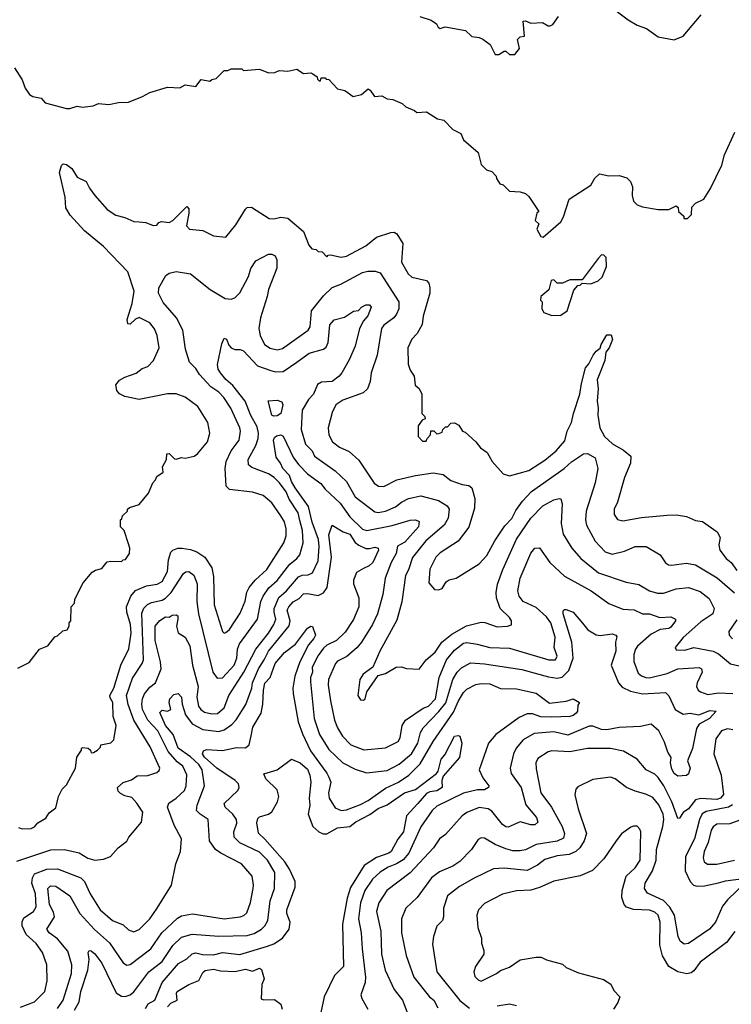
# Model space of a CAD drawing. Extents: x 1793424 to 1900092, y 321114 to 470632.
# Tile 238 of 256: x 1857481 to 1861497, y 435322 to 440877. Entities that reach past the tile are written whole.
import ezdxf

# ---------------------------------------------------------------- set-up
doc = ezdxf.new("R2010")
doc.units = 0

msp = doc.modelspace()

# ---------------------------------------------------------------- linework, layer by layer
at = {"layer": '0CON05XD'}
for points in [[(1860795, 440967.5), (1860915, 440876.7), (1860966.4, 440846.4), (1861017.7, 440827.7), (1861085, 440780), (1861175, 440763.3), (1861225.9, 440784.1), (1861326.2, 440905)], [(1859740, 440895), (1859802.5, 440875), (1859833.3, 440853.3), (1859842.5, 440835), (1859855, 440827.5), (1859883, 440837), (1859996.4, 440816.4), (1860033, 440783), (1860075, 440777.5), (1860095, 440767.5), (1860136.4, 440736.4), (1860165, 440680), (1860185, 440680), (1860215, 440700), (1860225, 440700), (1860245, 440680), (1860275, 440680), (1860302.5, 440715), (1860290, 440765), (1860305, 440780), (1860330, 440785), (1860321.7, 440868.3), (1860335, 440870), (1860365, 440857.5), (1860431.7, 440861.7), (1860463, 440843), (1860475, 440842.5), (1860489.3, 440850.7), (1860522.5, 440895)], [(1857452.5, 440605), (1857495, 440537.5), (1857511.7, 440491.7), (1857537.5, 440455), (1857555, 440443.8), (1857602.5, 440435), (1857625, 440408.8), (1857746.1, 440376.1), (1857765, 440376.2), (1857805, 440390), (1857835, 440383.8), (1857895, 440390.8), (1857926.1, 440403.9), (1857985, 440398.8), (1858039.3, 440410.7), (1858095, 440411.2), (1858175, 440443.3), (1858215, 440466.2), (1858315, 440496.2), (1858385, 440492.5), (1858415, 440510), (1858475, 440500), (1858505, 440540), (1858555, 440530), (1858565, 440540), (1858590, 440545), (1858635, 440590), (1858655, 440590), (1858675, 440600), (1858735, 440600), (1858745, 440590), (1858835, 440597.5), (1858885, 440577.5), (1858921.7, 440578.3), (1858945, 440590), (1858995, 440587.5), (1859045, 440597.5), (1859083, 440573), (1859125, 440577.5), (1859135, 440572.5), (1859160, 440555), (1859161.7, 440541.7), (1859171.7, 440531.7), (1859178.3, 440531.7), (1859181.7, 440548.3), (1859205, 440550), (1859211.7, 440541.7), (1859225, 440540), (1859275, 440487.5), (1859317, 440477), (1859363, 440443), (1859410, 440455), (1859447, 440487), (1859459.3, 440479.3), (1859483, 440443), (1859525, 440447.5), (1859555, 440430), (1859587, 440427), (1859640, 440405), (1859660, 440385), (1859710, 440365), (1859723, 440353), (1859777, 440357), (1859838.3, 440318.3), (1859875, 440310), (1859925, 440257.5), (1859970, 440235), (1859985, 440200), (1860068.3, 440128.3), (1860085, 440060), (1860115, 440030), (1860145, 440020), (1860170, 439995), (1860171.7, 439981.7), (1860191.7, 439951.7), (1860210, 439945), (1860245, 439910), (1860305, 439906.7), (1860336.1, 439896.1), (1860355, 439880), (1860410, 439795), (1860400, 439785), (1860390, 439745), (1860410, 439725), (1860400, 439695), (1860423, 439653), (1860435, 439650), (1860535, 439737.5), (1860550, 439765), (1860582.5, 439865), (1860705, 439943.3), (1860727, 439983), (1860753, 440007), (1860805, 439996.7), (1860865, 439998.8), (1860907.5, 439985), (1860927.5, 439965), (1860940, 439935), (1860936.7, 439885), (1860945, 439852.5), (1860965, 439833.3), (1860995, 439821.2), (1861085, 439806.2), (1861145, 439806.7), (1861185, 439827.5), (1861197, 439817), (1861200, 439795), (1861228.3, 439768.3), (1861230, 439755), (1861250, 439755), (1861271.7, 439778.3), (1861275, 439820), (1861295, 439842.5), (1861342.5, 439865), (1861380, 439925), (1861443.9, 440056.1), (1861458.8, 440115), (1861517.7, 440242.3)], [(1857470.7, 437219.3), (1857535, 437250), (1857593.6, 437326.4), (1857640, 437345), (1857680, 437395), (1857695, 437400), (1857725, 437430), (1857750, 437435), (1857760, 437455), (1857760, 437475), (1857770, 437485), (1857772.5, 437565), (1857790, 437585), (1857793, 437607), (1857839.3, 437700.7), (1857890.7, 437759.3), (1857908.3, 437771.7), (1857945, 437780), (1857975, 437817.5), (1857995, 437822.5), (1858055, 437820), (1858065, 437830), (1858078.3, 437831.7), (1858100, 437865), (1858102.5, 437895), (1858095, 437920), (1858070, 437995), (1858050, 438015), (1858050, 438055), (1858058.3, 438061.7), (1858061.7, 438078.3), (1858090, 438105), (1858090, 438115), (1858100, 438125), (1858155, 438142.5), (1858207.5, 438205), (1858232.5, 438265), (1858248.3, 438281.7), (1858255, 438300), (1858290, 438325), (1858287.5, 438355), (1858310, 438395), (1858311.7, 438428.3), (1858325, 438430), (1858355, 438400), (1858365, 438397.5), (1858395, 438406.7), (1858415, 438403.8), (1858465, 438413.8), (1858485, 438427.5), (1858541.2, 438495), (1858553.8, 438545), (1858543.9, 438603.9), (1858486.2, 438695), (1858415, 438747.5), (1858365, 438766.7), (1858316.1, 438766.1), (1858155, 438734), (1858075, 438751.2), (1858045, 438766.7), (1858030, 438785), (1858023.6, 438816.4), (1858045, 438842.5), (1858075, 438860), (1858137.7, 438882.3), (1858171.7, 438908.3), (1858205, 438920), (1858236.7, 438955), (1858268.8, 439025), (1858256.2, 439095), (1858242.3, 439132.3), (1858215, 439166.7), (1858155, 439196.2), (1858135, 439186.7), (1858105, 439158.8), (1858090.8, 439160.8), (1858088.6, 439185), (1858116.9, 439275), (1858127.1, 439345), (1858091.4, 439455), (1857955, 439597.1), (1857847.5, 439685), (1857766, 439775), (1857742, 439815), (1857737.5, 439875), (1857706.2, 440015), (1857717.5, 440055), (1857727, 440063), (1857745, 440060), (1857775, 440036.7), (1857805, 439988.8), (1857856.2, 439965), (1857875.8, 439925.8), (1857906, 439885), (1857975.7, 439805.7), (1858024.5, 439774.5), (1858075, 439760.8), (1858125, 439738.8), (1858155, 439736), (1858192.3, 439732.3), (1858235, 439716.2), (1858255, 439717.5), (1858266.7, 439733.3), (1858280.7, 439739.3), (1858325, 439732.5), (1858345, 439743.8), (1858425, 439822.5), (1858435, 439810), (1858436.1, 439786.1), (1858423.3, 439715), (1858440, 439695), (1858515, 439687.5), (1858575, 439657.5), (1858645, 439650), (1858700.7, 439719.3), (1858755, 439807.5), (1858765, 439817.5), (1858789.3, 439819.3), (1858890, 439755), (1858916.1, 439753.9), (1858955, 439763.3), (1858995, 439757.5), (1859083, 439683), (1859113.3, 439605), (1859130, 439585), (1859155, 439580), (1859165, 439570), (1859188.3, 439568.3), (1859215, 439540), (1859221.7, 439548.3), (1859235, 439550), (1859295, 439536.7), (1859325, 439543.8), (1859435, 439601.2), (1859495, 439650), (1859575, 439676.2), (1859595, 439677.5), (1859609.3, 439669.3), (1859643.8, 439615), (1859635, 439510), (1859672.7, 439442.7), (1859695, 439423.8), (1859777.5, 439405), (1859790.7, 439390.7), (1859796.7, 439365)], [(1858306.5, 439433.5), (1858325, 439447.5), (1858365, 439455.8), (1858445, 439442.5), (1858556.2, 439355), (1858640, 439305), (1858675, 439300.6), (1858695, 439307.5), (1858723.1, 439336.9), (1858772.1, 439427.9), (1858785, 439473.8), (1858814.3, 439515.7), (1858885, 439553.3), (1858905, 439553.3), (1858922.5, 439545), (1858933, 439523), (1858933.3, 439475), (1858885.8, 439355), (1858878.6, 439315), (1858840, 439195), (1858831.4, 439135), (1858838.6, 439095), (1858862.9, 439045), (1858895, 439024.3), (1858934.3, 439014.3), (1858965, 439021.4), (1859110, 439125), (1859120, 439145), (1859127.1, 439235), (1859195, 439319.2), (1859245, 439365.8), (1859293.3, 439385), (1859415, 439450.8), (1859445, 439458.6), (1859487.9, 439457.9), (1859515, 439448), (1859620.8, 439285), (1859621.4, 439245), (1859608.6, 439215), (1859592, 439195), (1859535.5, 439154.5), (1859522.9, 439135), (1859498.1, 438985), (1859464.4, 438885.6), (1859460, 438835), (1859444.2, 438795), (1859418.9, 438771.1), (1859305, 438730), (1859266.2, 438705), (1859245, 438660), (1859222.5, 438575), (1859226, 438535), (1859246, 438495), (1859286.7, 438465), (1859340.9, 438440.9), (1859395, 438391.2), (1859481.5, 438261.5), (1859505.8, 438245.8), (1859535.7, 438244.3), (1859609.7, 438280.3), (1859715, 438305.7), (1859815, 438321.4), (1859871.7, 438311.7), (1859915, 438277.5), (1859977.5, 438255), (1860015, 438249.2), (1860032.5, 438235), (1860049.2, 438175), (1860048.3, 438121.7), (1860015.5, 438014.5), (1859955.5, 437934.5), (1859855, 437869.2), (1859830, 437845), (1859795, 437777.5), (1859790.7, 437700.7), (1859821.7, 437661.7), (1859845, 437660), (1859865, 437667.5), (1859887.5, 437705), (1859904.1, 437715.9), (1859945, 437726.7), (1860075, 437807.5), (1860118, 437855), (1860163.3, 437936.7), (1860218.7, 438021.3), (1860258, 438062), (1860281.1, 438108.9), (1860318.8, 438161.2), (1860369.2, 438215), (1860554.7, 438345.3), (1860595, 438382.9), (1860662.6, 438427.4), (1860685, 438429.2), (1860729.2, 438405), (1860744.2, 438345), (1860729.2, 438265), (1860678.6, 438105), (1860674.4, 438055), (1860680, 438025), (1860728.6, 437935), (1860785.5, 437875.5), (1860825, 437861.4), (1860895, 437878.6), (1860955, 437905.8), (1861015.8, 437905.8), (1861095, 437857.5), (1861125, 437812.5), (1861142, 437802), (1861160.5, 437800.5), (1861245, 437811.4), (1861295, 437801.4), (1861418, 437728), (1861515, 437644)], [(1860485, 439207.5), (1860535, 439210), (1860570, 439235), (1860608.3, 439351.7), (1860631.7, 439378.3), (1860645, 439380), (1860655, 439390), (1860705, 439387.5), (1860746.1, 439403.9), (1860767.5, 439425), (1860792.5, 439485), (1860790, 439535), (1860778.3, 439548.3), (1860765, 439550), (1860745, 439530), (1860655, 439410), (1860585, 439410), (1860545, 439390), (1860515, 439390), (1860495, 439410), (1860480, 439405), (1860467, 439353), (1860422.5, 439315), (1860420, 439295), (1860430, 439285), (1860427.5, 439245), (1860440, 439225), (1860485, 439207.5)], [(1857475, 436320), (1857495, 436312.5), (1857546.1, 436313.9), (1857565, 436322.5), (1857583.9, 436346.1), (1857628.3, 436371.7), (1857647, 436403), (1857685, 436430), (1857700, 436495), (1857720, 436535), (1857745, 436560), (1857796.7, 436655), (1857803, 436717), (1857830, 436755), (1857830, 436765), (1857835, 436770), (1857867, 436767), (1857880, 436755), (1857885, 436740), (1857897, 436743), (1857920, 436755), (1857937, 436773), (1857940, 436785), (1857995, 436796.7), (1858013.3, 436815), (1858026.2, 436895), (1858009.4, 436945), (1858007.5, 437025), (1857991.3, 437051.3), (1857990.6, 437065), (1858013.1, 437105), (1858052.2, 437235), (1858096.7, 437326.7), (1858110.4, 437415), (1858106.1, 437465), (1858086.2, 437535), (1858084.5, 437565), (1858108.5, 437625), (1858135, 437657.5), (1858196.1, 437683.9), (1858257.8, 437692.2), (1858285, 437707.1), (1858315, 437763.8), (1858320.6, 437829.4), (1858335, 437873.3), (1858345.5, 437884.5), (1858374.5, 437895.5), (1858395.5, 437895.5), (1858445, 437888.1), (1858481.2, 437875), (1858525.7, 437845), (1858565.6, 437785), (1858575.6, 437735), (1858579.5, 437575), (1858626.1, 437426.1), (1858635, 437416.7), (1858645, 437418.8), (1858665, 437436.2), (1858725, 437528), (1858753.4, 437596.6), (1858763.1, 437646.9), (1858776.9, 437673.1), (1858810, 437715), (1858876.7, 437775), (1858971.4, 437925), (1858984.5, 437965.5), (1858984.5, 438005), (1858975, 438043.3), (1858955, 438078.8), (1858905, 438152), (1858855, 438192), (1858795, 438212), (1858665.9, 438225.9), (1858646.2, 438245), (1858640, 438345), (1858645.6, 438385), (1858674.4, 438445), (1858719.4, 438505), (1858727.1, 438555), (1858722.9, 438575), (1858673.1, 438685), (1858633.3, 438745), (1858605, 438775.6), (1858560, 438805), (1858496.5, 438875), (1858475, 438909.2), (1858438.6, 438945), (1858417.8, 439017.8), (1858401.1, 439125), (1858365.6, 439195), (1858291.8, 439281.8), (1858264.4, 439335), (1858265.6, 439365), (1858306.5, 439433.5)], [(1859796.7, 439365), (1859796.2, 439335), (1859758, 439205), (1859751.7, 439158.3), (1859725, 439107.5), (1859693.3, 439075), (1859671.2, 439025), (1859673, 438933), (1859685, 438900), (1859707.5, 438865), (1859712.5, 438815), (1859736.4, 438796.4), (1859750, 438765), (1859750, 438655), (1859768.3, 438638.3), (1859770, 438625), (1859751.7, 438618.3), (1859730, 438585), (1859730, 438525), (1859755, 438500), (1859775, 438500), (1859780, 438515), (1859800, 438535), (1859801.7, 438558.3), (1859818.3, 438558.3), (1859835, 438540), (1859847, 438543), (1859865, 438550), (1859870, 438565), (1859885, 438580), (1859895, 438580), (1859915, 438600), (1859935, 438602.5), (1859959.3, 438589.3), (1859980, 438555), (1859995, 438550), (1860055.9, 438495.9), (1860082.3, 438462.3), (1860120, 438435), (1860146.7, 438385), (1860210, 438315), (1860245, 438303.8), (1860355, 438333.1), (1860445, 438392.9), (1860509.2, 438445), (1860558, 438502), (1860570.6, 438555), (1860595.6, 438605), (1860606.1, 438656.1), (1860642.5, 438765), (1860651.2, 438825), (1860675, 438912.5), (1860693.3, 438935), (1860717.5, 438985), (1860735, 439007.5), (1860757, 439023), (1860763.3, 439045), (1860795, 439100), (1860818.3, 439098.3), (1860827, 439073), (1860807.5, 439025), (1860788.3, 439001.7), (1860782.5, 438955), (1860740, 438845), (1860745.7, 438795), (1860739.2, 438725), (1860746, 438685), (1860744.2, 438645), (1860755.8, 438575), (1860782, 438525), (1860826.7, 438485), (1860888.3, 438448.3), (1860930, 438415), (1860927.5, 438375), (1860893.8, 438295), (1860854, 438155), (1860836.7, 438115), (1860836.7, 438085), (1860855, 438056.7), (1860885, 438048.8), (1860991.2, 438068.8), (1861135, 438081.4), (1861185, 438083.1), (1861244.3, 438074.3), (1861295, 438052.5), (1861335, 438046), (1861417.7, 437987.7), (1861433.3, 437955), (1861426.2, 437915), (1861432, 437885), (1861467.9, 437837.9), (1861495.5, 437815.5), (1861528.6, 437768.6)], [(1859044.5, 438945.5), (1859115, 438995.7), (1859195, 439018.6), (1859210.3, 439029.7), (1859221.4, 439055), (1859230.8, 439155), (1859255, 439183.8), (1859315, 439198.8), (1859365, 439232.5), (1859393.6, 439236.4), (1859410, 439255), (1859435, 439268.6), (1859455, 439268.6), (1859464.2, 439255), (1859445, 439206.7), (1859421.9, 439178.1), (1859399.2, 439135), (1859374.2, 439035), (1859341.3, 438958.7), (1859300, 438885), (1859283.8, 438865), (1859245, 438835.8), (1859185, 438831.9), (1859161.1, 438818.9), (1859138.9, 438765), (1859110.8, 438735), (1859075.8, 438675), (1859070.6, 438565), (1859095, 438482), (1859132, 438445), (1859144.2, 438415), (1859262.1, 438332.1), (1859325, 438272), (1859374.2, 438185), (1859485, 438101.1), (1859505, 438096.5), (1859545.3, 438104.7), (1859601.8, 438128.2), (1859635, 438155.6), (1859675, 438175.8), (1859745, 438190), (1859843.8, 438165), (1859893.3, 438135), (1859904, 438115), (1859898.6, 438065), (1859877.5, 438025), (1859773.7, 437936.3), (1859697.6, 437842.4), (1859676.1, 437773.9), (1859658.8, 437741.2), (1859637.6, 437592.4), (1859610, 437490), (1859512.9, 437315), (1859473.3, 437225), (1859420, 437185), (1859400, 437155), (1859390, 437065), (1859405, 437040), (1859421.7, 437038.3), (1859430, 437045), (1859440, 437085), (1859505, 437177.5), (1859545, 437188.8), (1859605, 437223.8), (1859635, 437226.7), (1859665, 437216.7), (1859735, 437213.3), (1859775.8, 437265), (1859825, 437309.2), (1859864.2, 437365), (1859920, 437410), (1860002.4, 437457.6), (1860085, 437478.1), (1860106.8, 437476.8), (1860175, 437450.8), (1860235, 437456.2), (1860256.2, 437463.8), (1860256.7, 437485), (1860246.2, 437505), (1860192.5, 437555), (1860172.2, 437615), (1860170.6, 437645), (1860177.6, 437692.4), (1860207.8, 437775), (1860284, 437946), (1860365.4, 438064.6), (1860434, 438135), (1860495, 438167.5), (1860525, 438176.2), (1860535, 438173.3), (1860542.5, 438145), (1860536.9, 438035), (1860548, 437975), (1860598, 437895), (1860647.4, 437837.4), (1860747.1, 437757.1), (1860903, 437703), (1860975, 437691.4), (1861035, 437655.7), (1861081.3, 437641.3), (1861115, 437641.4), (1861185, 437665.6), (1861255, 437674.3), (1861321.4, 437651.4), (1861371.3, 437611.3), (1861400, 437555), (1861392.5, 437525), (1861325, 437480), (1861225, 437390.6), (1861180, 437335), (1861185, 437322.5), (1861235, 437320), (1861285, 437335.4), (1861395, 437314.3), (1861425, 437300), (1861492.4, 437242.4), (1861582.1, 437222.1)], [(1857465, 436130), (1857657.4, 436192.6), (1857735, 436195.5), (1857775, 436186.9), (1857816.2, 436176.2), (1857865, 436145.8), (1857905, 436136), (1857955, 436141.2), (1857993.6, 436156.4), (1858037.5, 436205), (1858085, 436242.5), (1858096.7, 436265), (1858169.5, 436350.5), (1858175.7, 436405.7), (1858142.5, 436457.5), (1858115, 436488), (1858075, 436498), (1858050.9, 436510.9), (1858036.2, 436525), (1858033.3, 436545), (1858065, 436573.8), (1858111.7, 436588.3), (1858145, 436611.2), (1858205, 436612), (1858255, 436630), (1858268.3, 436641.7), (1858271.2, 436655), (1858217.1, 436775), (1858125.4, 436925), (1858094, 437014), (1858083.9, 437065), (1858117.9, 437162.1), (1858172.9, 437245), (1858180, 437265), (1858170.5, 437529.5), (1858182.3, 437557.7), (1858203, 437577), (1858225, 437588.5), (1858285, 437601.9), (1858305, 437613.3), (1858336.2, 437645), (1858405, 437752), (1858417.9, 437762.1), (1858436.2, 437763.8), (1858463.6, 437743.6), (1858483.5, 437695), (1858481.2, 437595), (1858490.9, 437525), (1858570.6, 437195), (1858595, 437162.9), (1858625, 437164.4), (1858691.5, 437235), (1858706.7, 437275), (1858710.9, 437325), (1858721.1, 437355), (1858823.5, 437495), (1858841.5, 437595), (1858854.4, 437625), (1858887.6, 437672.4), (1858935, 437713.1), (1859005.4, 437804.6), (1859045, 437837.1), (1859061.4, 437858.6), (1859081.8, 437925), (1859076.8, 437995), (1859061.8, 438051.8), (1859052.7, 438095), (1859001.5, 438171.5), (1858985, 438212.5), (1858947.8, 438265), (1858916.9, 438295), (1858885, 438315.5), (1858791.1, 438351.1), (1858772, 438365), (1858770, 438395), (1858813.3, 438475), (1858827.8, 438515), (1858829.2, 438545), (1858820.5, 438580.5), (1858784.8, 438644.8), (1858754.5, 438725), (1858685, 438812.9), (1858645, 438847.1), (1858614.4, 438885), (1858600.6, 438905), (1858597.5, 438932.5), (1858622, 439048), (1858635, 439080), (1858647.5, 439075), (1858661.7, 439041.7), (1858675, 439026.7), (1858695, 439016.7), (1858725, 439016), (1858745, 439008), (1858823.8, 438925), (1858897.6, 438897.6), (1858925, 438890.6), (1858967.5, 438892.5), (1859044.5, 438945.5)], [(1858915, 438640), (1858905, 438646.7), (1858883.3, 438726.7), (1858935, 438730), (1858960.5, 438720.5), (1858965.6, 438705), (1858955.8, 438655), (1858935, 438642.9), (1858915, 438640)], [(1858363.3, 436115), (1858389.2, 436185), (1858394, 436255), (1858352.1, 436332.1), (1858315.7, 436435), (1858323.3, 436456.7), (1858365, 436485.7), (1858410.9, 436529.1), (1858421.1, 436555), (1858425, 436617.5), (1858401.5, 436665), (1858370.5, 436690.5), (1858319.1, 436749.1), (1858260.4, 436865), (1858204.8, 436924.8), (1858173.9, 436985), (1858170.8, 437015), (1858174, 437046), (1858185.5, 437074.5), (1858215, 437112), (1858247.5, 437135), (1858280.5, 437215), (1858276.2, 437255), (1858246.7, 437375), (1858246.5, 437455), (1858271.7, 437488.3), (1858305, 437507.5), (1858325, 437506.2), (1858342.6, 437517.4), (1858365, 437519.2), (1858372.9, 437512.9), (1858374.5, 437495), (1858365.6, 437455), (1858375, 437417.5), (1858415, 437394), (1858441.8, 437345), (1858455.6, 437235), (1858487.8, 437115), (1858480.8, 437055), (1858490.5, 437005), (1858504.3, 436985), (1858525, 436970), (1858565, 436960.9), (1858596.8, 436963.2), (1858634.4, 436995), (1858660.6, 437065), (1858746.2, 437195), (1858813.5, 437325), (1858884.5, 437415), (1858915.4, 437465), (1858926.7, 437495), (1858916.9, 437535), (1858918.2, 437555), (1858942.9, 437617.1), (1858987.3, 437655), (1859055, 437732.9), (1859075, 437742.9), (1859110, 437745), (1859133.6, 437756.4), (1859166.2, 437823.8), (1859172, 437905), (1859167.9, 437945), (1859132.7, 438042.7), (1859111.1, 438131.1), (1859036.1, 438235), (1859015, 438270.8), (1859003.8, 438305), (1858965.7, 438345), (1858953.8, 438375), (1858929.2, 438409.2), (1858912.7, 438505), (1858919.4, 438520.6), (1858930.9, 438529.1), (1858955, 438534), (1858967.6, 438527.6), (1859027.1, 438405), (1859057.1, 438365), (1859106, 438315), (1859180.6, 438260.6), (1859205, 438228.6), (1859288.9, 438148.9), (1859345, 438071.5), (1859415, 438002.5), (1859440, 437995), (1859582.7, 438022.7), (1859685, 438052.9), (1859715, 438055.8), (1859735.8, 438045.8), (1859732.5, 438015), (1859655, 437930), (1859614, 437906), (1859606.7, 437865), (1859577.3, 437815), (1859544.5, 437725.5), (1859530.8, 437635), (1859500, 437525), (1859472.5, 437465), (1859410, 437365), (1859385, 437335.7), (1859328, 437285), (1859275, 437257.1), (1859264.2, 437245), (1859224.5, 437154.5), (1859222.1, 437122.1), (1859234.5, 437034.5), (1859256.9, 436925), (1859275, 436881.2), (1859303.1, 436835), (1859350, 436785), (1859422.9, 436757.1), (1859545, 436769.2), (1859616.2, 436805), (1859628, 436825), (1859640, 436895), (1859658.6, 436925), (1859757.7, 436992.3), (1859787.5, 437005), (1859827.1, 437045), (1859848.2, 437165), (1859890.6, 437265), (1859935, 437320), (1859985, 437358.8), (1860005, 437362.5), (1860063.6, 437353.6), (1860135, 437335.5), (1860245, 437331.8), (1860467.5, 437265), (1860504.3, 437265.7), (1860514.2, 437285.8), (1860498.2, 437335), (1860502.7, 437392.7), (1860477.9, 437475), (1860455, 437507.8), (1860395, 437560.6), (1860322, 437595), (1860300, 437625), (1860292.5, 437655), (1860305, 437726.7), (1860365, 437866.7), (1860387.5, 437895), (1860415, 437896.7), (1860472.9, 437815), (1860555, 437737.1), (1860705.5, 437655.5), (1860805, 437582.5), (1860885, 437551.9), (1860948.3, 437548.3), (1860995, 437525.8), (1861035, 437524.2), (1861094.2, 437504.2), (1861155, 437508.8), (1861182.5, 437495), (1861182.5, 437485), (1861155, 437449.2), (1861145, 437442.9), (1861095, 437436), (1861045, 437410), (1860968.3, 437341.7), (1860955.8, 437325), (1860947.1, 437295), (1860946.7, 437256.7), (1860970.7, 437190.7), (1860990, 437175), (1861015, 437165.7), (1861035.5, 437164.5), (1861135, 437188.9), (1861195, 437215.4), (1861315, 437222.9), (1861328, 437215), (1861332.9, 437195), (1861304, 437135), (1861301.2, 437115), (1861310, 437095), (1861322.5, 437085), (1861365, 437070.8), (1861425, 437080), (1861505, 437074.7)], [(1857695, 435299.2), (1857726.5, 435345), (1857773.5, 435495), (1857775.5, 435545.5), (1857752, 435622), (1857695, 435690.6), (1857647.5, 435725), (1857633.8, 435745), (1857677.1, 435815), (1857671.9, 435841.9), (1857649.4, 435885), (1857640, 435975), (1857655, 435990), (1857685, 435988), (1857764.5, 435934.5), (1857820.8, 435835), (1857904.2, 435744.2), (1857988.9, 435668.9), (1858065, 435556), (1858085, 435542), (1858104.2, 435545.8), (1858222, 435635), (1858284.3, 435725), (1858371.9, 435808.1), (1858395, 435821.9), (1858456.8, 435833.2), (1858635, 435804.4), (1858725, 435815.6), (1858746.4, 435823.6), (1858762.4, 435837.6), (1858783.4, 435896.6), (1858799.4, 435975), (1858801.4, 435995), (1858792.5, 436045), (1858733.6, 436113.6), (1858615.5, 436175.5), (1858585.8, 436195.8), (1858552, 436245), (1858545.8, 436365), (1858498.8, 436395), (1858478.8, 436415), (1858482.9, 436445), (1858523.3, 436555), (1858510.9, 436645), (1858491.8, 436675), (1858445, 436717.9), (1858375, 436767.3), (1858347.8, 436845), (1858303.8, 436895), (1858271.4, 436968.6), (1858285, 436981.2), (1858315, 436976.2), (1858333.3, 436985), (1858325.6, 437025), (1858328.1, 437045), (1858350.2, 437069.8), (1858375.5, 437075.5), (1858394.3, 437055), (1858397.5, 437015), (1858416.9, 436955), (1858455, 436904.4), (1858515, 436871.8), (1858605, 436861.1), (1858635, 436870), (1858679.2, 436900.8), (1858702.7, 436927.3), (1858756.8, 437013.2), (1858792.1, 437105), (1858794.6, 437135), (1858828.5, 437215), (1858861.8, 437265), (1858885, 437314.4), (1859002.6, 437457.4), (1859007.8, 437485), (1858991.1, 437545), (1858999.2, 437565), (1859025, 437592), (1859058.3, 437611.7), (1859082.1, 437637.9), (1859105, 437640), (1859165, 437628), (1859195, 437644), (1859216, 437674), (1859241.2, 437845), (1859225, 437970), (1859244, 438026), (1859306.8, 437986.8), (1859345, 437973.6), (1859375, 437928.1), (1859395, 437911.9), (1859435, 437894.3), (1859455, 437892.9), (1859485, 437901.4), (1859503.8, 437895), (1859505.7, 437885), (1859474.3, 437815), (1859452.5, 437795), (1859420.8, 437780.8), (1859382.6, 437757.4), (1859364.6, 437715), (1859365.5, 437695), (1859394.3, 437615), (1859395.7, 437595), (1859394.2, 437565), (1859365, 437493.8), (1859318.2, 437421.8), (1859270, 437375), (1859215, 437348.1), (1859195, 437331.4), (1859165, 437290), (1859131.2, 437225), (1859134.5, 437195), (1859122.8, 437165), (1859121.5, 437141.5), (1859142.5, 436935), (1859173.4, 436843.4), (1859225, 436759.2), (1859304.2, 436685), (1859375, 436649.2), (1859438.8, 436628.8), (1859555, 436640.9), (1859623.1, 436676.9), (1859692.7, 436735), (1859728.2, 436795), (1859744, 436856), (1859757.3, 436882.7), (1859846.7, 436973.3), (1859886.3, 437023.7), (1859926.4, 437155), (1859950.5, 437195), (1859975, 437220.6), (1860025, 437248.1), (1860105, 437243.3), (1860315, 437211.5), (1860465, 437168.8), (1860515, 437162.7), (1860542.2, 437167.8), (1860580.8, 437205), (1860603.8, 437275), (1860597.8, 437365), (1860548, 437525), (1860548.3, 437541.7), (1860555, 437550), (1860565, 437550), (1860605, 437533.8), (1860657.5, 437472.5), (1860688, 437435), (1860735, 437405.8), (1860757, 437403), (1860825, 437412.5), (1860845.8, 437405), (1860850.8, 437395), (1860844, 437365), (1860845.5, 437315), (1860820, 437235), (1860861.4, 437135), (1860880.9, 437110.9), (1860928.2, 437088.2), (1860995, 437073.1), (1861125, 437082), (1861145, 437062), (1861180, 436985), (1861225, 436959.5), (1861265, 436964), (1861313.9, 436956.1), (1861375, 436980), (1861412.5, 436975), (1861373.8, 436935), (1861316.6, 436903.4), (1861301.3, 436878.7), (1861278.6, 436765), (1861250, 436695), (1861264, 436655), (1861255, 436622.5), (1861245, 436613.8), (1861195, 436608.8), (1861175, 436624.4), (1861161.7, 436648.3), (1861153.6, 436685), (1861157.5, 436715), (1861139.6, 436745), (1861120.4, 436800.4), (1861087.5, 436865), (1861045, 436902), (1860985, 436890), (1860865, 436884.3), (1860795, 436871.4), (1860765, 436873.3), (1860715, 436891.4), (1860695, 436891.4), (1860575, 436840), (1860495, 436860), (1860385, 436850.6), (1860322, 436815), (1860282.8, 436767.2), (1860267.1, 436735), (1860248.6, 436655), (1860254.3, 436625), (1860311.2, 436545), (1860337.9, 436447.9), (1860396.9, 436375), (1860405, 436350), (1860387.5, 436335), (1860365, 436334), (1860305, 436352), (1860238.6, 436321.4), (1860225, 436322.5), (1860206.8, 436336.8), (1860145, 436412.5), (1860125, 436425.6), (1860075, 436432.9), (1860003.8, 436405), (1859978, 436385), (1859885, 436280), (1859851.2, 436255), (1859816, 436205), (1859685, 436063.1), (1859552.5, 435965), (1859507.1, 435895), (1859495.6, 435845), (1859518.5, 435735), (1859523.3, 435605), (1859544.4, 435515), (1859594, 435405), (1859642, 435345), (1859675, 435257.5)], [(1861528.7, 437491.3), (1861482.5, 437425), (1861484.2, 437405), (1861503.3, 437383.3)], [(1857790.7, 435289.3), (1857816.5, 435335), (1857826.2, 435395), (1857865.4, 435515), (1857873.1, 435575), (1857868, 435615), (1857874.2, 435625.8), (1857885, 435623.8), (1857905, 435606), (1857944.6, 435554.6), (1858026.3, 435386.3), (1858055, 435368.6), (1858075.8, 435365.8), (1858105, 435375.6), (1858125, 435392.9), (1858210.6, 435505), (1858285, 435564.4), (1858345, 435654.2), (1858395, 435700.6), (1858455, 435718.6), (1858605.6, 435705.6), (1858765, 435709.5), (1858805, 435721.1), (1858845.8, 435745), (1858865, 435764), (1858881.9, 435795), (1858894.4, 435905), (1858920, 435975), (1858921.1, 436065), (1858879.4, 436135), (1858835, 436179.4), (1858723.6, 436233.6), (1858691.9, 436265), (1858690.6, 436295), (1858706.6, 436343.4), (1858704.4, 436365), (1858685, 436394.3), (1858641.4, 436435), (1858634.3, 436455), (1858712.3, 436527.7), (1858720, 436545), (1858716.2, 436565), (1858696.7, 436585), (1858592.9, 436655), (1858525, 436716.2), (1858513.8, 436735), (1858518.3, 436751.7), (1858535, 436759.2), (1858625, 436753.1), (1858705, 436770), (1858755, 436768.8), (1858776.2, 436785), (1858787.3, 436837.3), (1858796.9, 436885), (1858844.4, 436965), (1858853.8, 437015), (1858856.2, 437095), (1858865, 437133.8), (1858894.6, 437165.4), (1858922.9, 437245), (1858975, 437307.5), (1859036.9, 437353.1), (1859105, 437443.8), (1859125, 437456.2), (1859133.6, 437453.6), (1859151.4, 437405), (1859141.9, 437385), (1859110.8, 437349.2), (1859061.5, 437255), (1859034.1, 437174.1), (1859023.5, 437105), (1859025.4, 437075.4), (1859053.5, 436915), (1859077.4, 436847.4), (1859122.7, 436752.7), (1859215.3, 436625.3), (1859225, 436603.8), (1859238, 436575), (1859224.3, 436515.7), (1859228.6, 436485), (1859261.1, 436431.1), (1859295, 436415.6), (1859325, 436418.5), (1859405, 436450), (1859447.8, 436472.2), (1859545, 436542.1), (1859618.6, 436575), (1859678.1, 436615), (1859740.9, 436679.1), (1859814.5, 436805), (1859928.9, 436971.1), (1859956.7, 437035), (1859985, 437080.8), (1860005, 437100), (1860055, 437125.8), (1860085, 437131.9), (1860135, 437129.2), (1860195, 437104.4), (1860285, 437101.9), (1860395, 437077.1), (1860471.7, 437021.7), (1860565, 437032.9), (1860605, 437045.8), (1860640, 437025), (1860630.7, 437009.3), (1860629.2, 436975), (1860621.4, 436965), (1860605, 436951.5), (1860585, 436945.5), (1860485, 436941.2), (1860423.1, 436943.1), (1860375, 436961.5), (1860345, 436961.4), (1860299.4, 436940.6), (1860168.8, 436845), (1860126.2, 436795), (1860074, 436645), (1860095, 436600), (1860128.8, 436555), (1860127.5, 436545), (1860105, 436532.9), (1860065, 436531.1), (1859985, 436513.8), (1859835, 436440.8), (1859808.6, 436415), (1859745, 436324), (1859678.1, 436175), (1859645, 436137.1), (1859608, 436115), (1859560, 436095), (1859515, 436067.3), (1859471.5, 436028.5), (1859429.5, 435965), (1859403.8, 435895), (1859392.7, 435805), (1859408.9, 435725), (1859413.3, 435635), (1859433.3, 435475), (1859430, 435445), (1859406.2, 435375), (1859411.2, 435355), (1859446, 435295)], [(1861505, 436871.1), (1861475, 436877.1), (1861442, 436865), (1861410.7, 436819.3), (1861399.4, 436735), (1861440.6, 436615), (1861452.7, 436505), (1861435.6, 436485), (1861415, 436476.7), (1861325, 436483.6), (1861295, 436475.4), (1861255.8, 436425), (1861226.3, 436403.7), (1861205, 436372), (1861195, 436370), (1861162.3, 436465), (1861115.5, 436555.5), (1861085, 436600.8), (1861065, 436620), (1861016.2, 436645), (1860966.7, 436705), (1860889.3, 436749.3), (1860815, 436765.7), (1860685, 436765.6), (1860585, 436746.7), (1860485, 436751.4), (1860464.4, 436745.6), (1860405, 436708.8), (1860394.2, 436685), (1860395, 436650), (1860423.1, 436515), (1860481.9, 436435), (1860543.1, 436325), (1860555.6, 436285), (1860550.5, 436259.5), (1860515, 436242.7), (1860395, 436224.4), (1860335, 436194.4), (1860305, 436187.5), (1860265, 436188.5), (1860225, 436200), (1860165, 436224.3), (1860105, 436259.2), (1860085, 436260.8), (1860068.3, 436251.7), (1860030.8, 436195), (1859965, 436127.1), (1859925, 436100.6), (1859850.6, 436069.4), (1859806, 436035), (1859725, 435924), (1859660, 435865), (1859636, 435805), (1859635.8, 435725.8), (1859662.3, 435597.7), (1859705.5, 435475.5), (1859794.2, 435365), (1859818, 435345), (1859841.7, 435301.7)], [(1859114.7, 436484.7), (1859118.9, 436445), (1859110, 436395), (1859135.8, 436325.8), (1859170, 436295), (1859194.4, 436284.4), (1859215, 436284.4), (1859275, 436316.7), (1859345, 436325.5), (1859378.3, 436351.7), (1859457.8, 436392.2), (1859505, 436427.5), (1859555, 436446.9), (1859652, 436515), (1859715.4, 436534.6), (1859833.3, 436625), (1859842.3, 436637.7), (1859860, 436705), (1859881.2, 436728.8), (1859935, 436834), (1859955, 436839.2), (1859966, 436835), (1859976.9, 436795), (1859963.8, 436715), (1859871.7, 436608.3), (1859864, 436585), (1859866, 436545), (1859835, 436525.6), (1859795, 436520.4), (1859777.9, 436512.1), (1859728.5, 436455), (1859664.3, 436385.7), (1859646.6, 436295), (1859615.9, 436254.1), (1859576.8, 436183.2), (1859565, 436173.8), (1859495, 436150), (1859426, 436105), (1859348.3, 435981.7), (1859329.1, 435920.9), (1859303.8, 435775), (1859308.1, 435535), (1859257.1, 435485), (1859198.8, 435365), (1859181.2, 435275)], [(1858191.7, 435298.3), (1858206.2, 435325), (1858244.1, 435345.9), (1858285.6, 435445), (1858377.2, 435552.8), (1858425, 435578.9), (1858455, 435606.5), (1858475, 435613.3), (1858512.7, 435602.7), (1858575, 435602), (1858625.6, 435614.4), (1858723.6, 435603.6), (1858880.6, 435650.6), (1858915, 435662.9), (1858965, 435695.7), (1859001.5, 435745), (1859006.8, 435785), (1858989.4, 435835), (1858989.4, 435855), (1859035, 435983.8), (1859035.9, 436015), (1859004.6, 436085), (1858978, 436125), (1858865, 436254.5), (1858828.2, 436288.2), (1858819.4, 436345), (1858825, 436370), (1858835, 436380), (1858885, 436394), (1858905, 436408.8), (1858936.3, 436463.7), (1858944.4, 436495), (1858935, 436531.2), (1858870, 436595), (1858858.3, 436621.7), (1858935, 436644.2), (1859015, 436705.8), (1859064.2, 436685), (1859105, 436648), (1859119.2, 436615), (1859123.4, 436575), (1859114.7, 436484.7)], [(1861583.3, 436015), (1861475, 435910.8), (1861448.1, 435875), (1861407.1, 435785), (1861374.2, 435745), (1861255, 435664.2), (1861231.7, 435661.7), (1861208.7, 435678.7), (1861196.7, 435705), (1861175.7, 435825.7), (1861150.2, 435870.2), (1861115, 435907.3), (1861025, 435949.4), (1861006.9, 435975), (1861010.6, 436005), (1861051.8, 436075), (1861072.7, 436135), (1861075.5, 436195), (1861111.5, 436325), (1861117.1, 436365), (1861111.8, 436395), (1861087.2, 436447.2), (1861055, 436488), (1861015, 436508.1), (1860955, 436524.3), (1860905.8, 436545.8), (1860842.5, 436595), (1860815, 436603.3), (1860715, 436590), (1860631.7, 436548.3), (1860620, 436535), (1860613.9, 436503.9), (1860632.9, 436425), (1860679.4, 436285), (1860666.9, 436245), (1860642.9, 436205), (1860620, 436185), (1860582.4, 436167.6), (1860515, 436159.1), (1860445, 436138.9), (1860403.7, 436106.3), (1860345, 436077.8), (1860215, 436089.4), (1860154.3, 436085.7), (1860045.5, 436034.5), (1859963.6, 435986.4), (1859895.8, 435934.2), (1859872.5, 435865), (1859873.3, 435815), (1859866.7, 435795), (1859835, 435762.5), (1859815.8, 435704.2), (1859811.2, 435661.2), (1859835.8, 435505), (1859965, 435344.3), (1860019.7, 435299.7)], [(1861503.5, 436446.5), (1861482, 436435), (1861355, 436409.6), (1861333.1, 436396.9), (1861316.7, 436365), (1861288.9, 436255), (1861238.5, 436155), (1861236.5, 436075), (1861265.4, 436015.4), (1861284.2, 435995), (1861305, 435988.2), (1861345, 435989.5), (1861425, 436007.5), (1861465, 436018.9), (1861565, 436031.2)], [(1861545, 436360.8), (1861489.7, 436340.3), (1861415, 436337.5), (1861395, 436323.8), (1861384.3, 436305), (1861365.7, 436235), (1861344.4, 436185), (1861337.7, 436147.7), (1861343.8, 436125), (1861362.3, 436112.3), (1861415, 436113.1), (1861515, 436134.4)], [(1861517.3, 435732.7), (1861470.2, 435669.8), (1861320.7, 435559.3), (1861285, 435510), (1861270.7, 435499.3), (1861246.4, 435493.6), (1861195.9, 435505.9), (1861145, 435536), (1861109.4, 435595), (1861093.3, 435655), (1861095.7, 435785), (1861084, 435825), (1861065, 435842.5), (1861035, 435852.9), (1860945, 435856.2), (1860905, 435870), (1860892.5, 435885), (1860880, 435925), (1860881.2, 435965), (1860904, 436045), (1860955, 436092), (1860982.5, 436135), (1860986.2, 436295), (1860980.7, 436310.7), (1860965, 436326.7), (1860945, 436327.5), (1860929.3, 436320.7), (1860877, 436283), (1860846.4, 436243.6), (1860777.5, 436142.5), (1860713.6, 436076.4), (1860645, 436047.5), (1860495, 436017.5), (1860415, 435980.8), (1860365, 435965.7), (1860285, 435962), (1860205, 435942.5), (1860105, 435890), (1860070, 435855), (1860060.8, 435825), (1860066, 435755), (1860086.7, 435695), (1860087, 435667), (1860101.2, 435625), (1860100, 435605), (1860053.3, 435535), (1860043.3, 435505), (1860049.3, 435479.3), (1860069.3, 435459.3), (1860085, 435453.3), (1860105, 435461.2), (1860172.5, 435495), (1860195, 435513.3), (1860245, 435531.2), (1860305, 435573.8), (1860395, 435587.5), (1860425, 435587.5), (1860455, 435572.5), (1860545, 435547.5), (1860565, 435530), (1860635, 435500), (1860775, 435462.5), (1860817.5, 435435), (1860835, 435400), (1860867.5, 435365), (1860857, 435333), (1860832.5, 435295)], [(1857486.7, 435305), (1857564.3, 435335.7), (1857623.8, 435395), (1857637.1, 435455), (1857634.2, 435545), (1857610, 435615), (1857574.2, 435665), (1857516.9, 435715), (1857494.5, 435765), (1857495, 435787.5), (1857505, 435810), (1857558.8, 435845), (1857575, 435872.5), (1857571.2, 435945), (1857550.7, 436005), (1857554.1, 436035.9), (1857565, 436057.3), (1857634.7, 436085.3), (1857695, 436086.1), (1857825.5, 436035.5), (1857847.5, 436015), (1857879.2, 435945), (1857936, 435855), (1858005, 435794.2), (1858065, 435771.2), (1858095, 435742), (1858125, 435731.4), (1858155, 435744.2), (1858215.8, 435805), (1858257.5, 435865), (1858337.5, 435995), (1858363.3, 436115)], [(1858315, 435306.9), (1858335, 435328.6), (1858370, 435345), (1858365.7, 435385), (1858370, 435395), (1858435, 435434.4), (1858493, 435457), (1858515, 435501.2), (1858527.5, 435512.5), (1858575, 435520.9), (1858615, 435511.3), (1858695, 435507.1), (1858755, 435521.1), (1858795, 435509.2), (1858835, 435526.7), (1858845, 435517.5), (1858860, 435465), (1858847, 435433), (1858843.6, 435353.6), (1858857, 435347), (1858918.3, 435348.3), (1858955, 435322.5), (1858962.5, 435295)], [(1860175, 435312.9), (1860245, 435324.4), (1860284.5, 435314.5)]]:
    msp.add_lwpolyline(points, dxfattribs=at)

doc.saveas('drawing.dxf')
